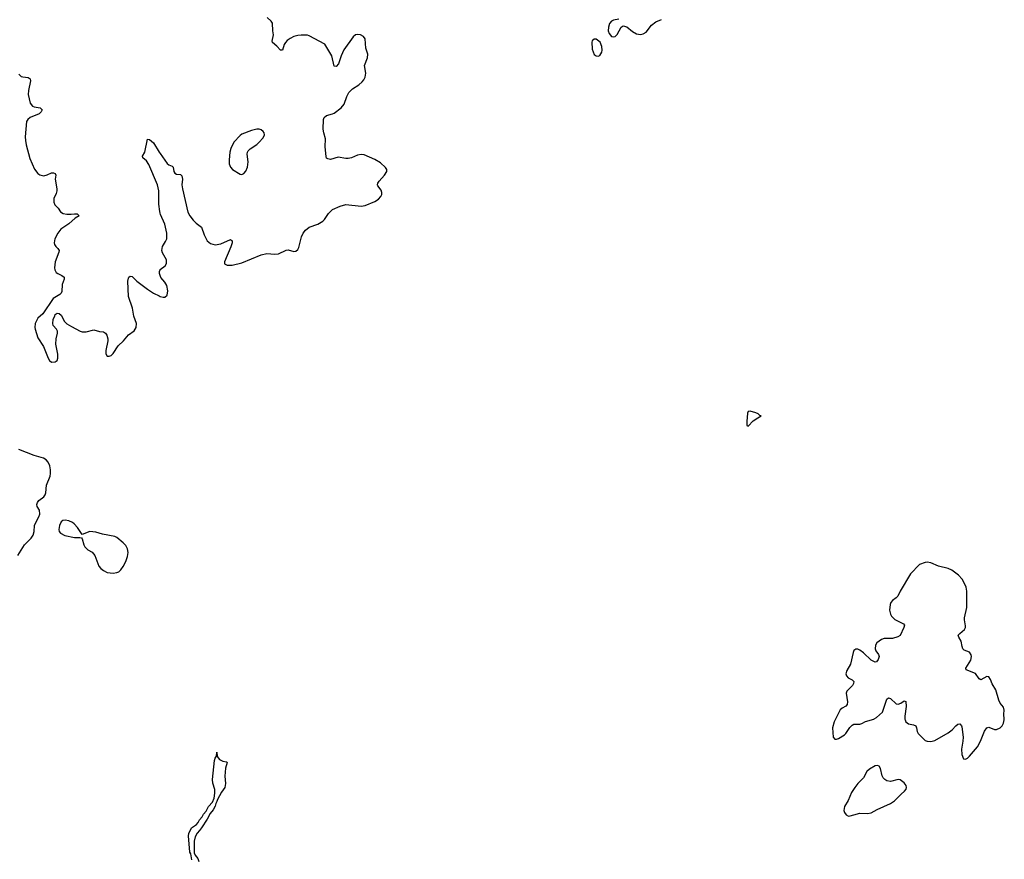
# Model space of a CAD drawing. Header units: inches. Extents: x 1649826 to 1814874, y 507393 to 641959.
# Tile 60 of 131: x 1718540 to 1728772, y 528542 to 537267. Entities that reach past the tile are written whole.
import ezdxf

# ---------------------------------------------------------------- set-up
doc = ezdxf.new("R2010")
doc.units = ezdxf.units.IN
doc.header["$MEASUREMENT"] = 0
for name, color, linetype in [('B7513', 7, 'Continuous'), ('B7522', 7, 'Continuous'), ('B7523', 7, 'Continuous')]:
    doc.layers.add(name, color=color, linetype=linetype)

msp = doc.modelspace()

# ---------------------------------------------------------------- linework, layer by layer
at = {"layer": 'B7513', "color": 6, "elevation": 300}
for points in [[(1718530, 536700), (1718557, 536677), (1718572, 536672), (1718630, 536667), (1718650, 536651), (1718651, 536630), (1718633, 536530), (1718630, 536490), (1718650, 536398), (1718672, 536370), (1718690, 536361), (1718754, 536350), (1718773, 536330), (1718765, 536310), (1718744, 536290), (1718650, 536249), (1718625, 536230), (1718612, 536208), (1718599, 536050), (1718600, 536010), (1718607, 535967), (1718645, 535825), (1718695, 535715), (1718728, 535670), (1718750, 535656), (1718790, 535645), (1718825, 535655), (1718870, 535677), (1718890, 535677), (1718910, 535670), (1718916, 535650), (1718908, 535610), (1718926, 535510), (1718925, 535490), (1718919, 535461), (1718895, 535410), (1718894, 535370), (1718904, 535344), (1718939, 535310), (1718966, 535270), (1718993, 535253), (1719030, 535246), (1719075, 535245), (1719111, 535251), (1719139, 535250), (1719158, 535230), (1719117, 535203), (1719050, 535145), (1718967, 535090), (1718938, 535050), (1718907, 534990), (1718897, 534950), (1718901, 534930), (1718915, 534910), (1718938, 534890), (1718950, 534870), (1718948, 534850), (1718908, 534750), (1718901, 534690), (1718906, 534666), (1718921, 534641), (1718935, 534630), (1718980, 534610), (1719002, 534590), (1719003, 534570), (1718983, 534517), (1718977, 534443), (1718970, 534424), (1718958, 534410), (1718889, 534370), (1718780, 534210), (1718730, 534166), (1718702, 534110), (1718698, 534070), (1718701, 534050), (1718730, 533961), (1718787, 533870), (1718837, 533750), (1718850, 533727), (1718870, 533708), (1718910, 533711), (1718930, 533726), (1718938, 533750), (1718935, 533790), (1718916, 533896), (1718919, 533950), (1718932, 534010), (1718932, 534030), (1718922, 534050), (1718889, 534089), (1718885, 534110), (1718889, 534150), (1718904, 534190), (1718910, 534203), (1718930, 534218), (1718950, 534214), (1718970, 534196), (1719007, 534130), (1719030, 534108), (1719078, 534078), (1719170, 534029), (1719190, 534024), (1719230, 534022), (1719310, 534044), (1719370, 534028), (1719410, 534025), (1719431, 534011), (1719446, 533990), (1719455, 533950), (1719455, 533930), (1719435, 533830), (1719435, 533795), (1719450, 533770), (1719470, 533770), (1719490, 533779), (1719510, 533797), (1719562, 533878), (1719619, 533930), (1719670, 533991), (1719730, 534033), (1719750, 534070), (1719753, 534110), (1719725, 534185), (1719711, 534270), (1719672, 534390), (1719664, 534550), (1719670, 534580), (1719676, 534590), (1719690, 534603), (1719710, 534599), (1719756, 534550), (1719870, 534466), (1719930, 534426), (1719990, 534396), (1720000, 534392)], [(1720000, 535258), (1719995, 535275), (1719987, 535350), (1719985, 535490), (1719973, 535550), (1719883, 535763), (1719859, 535799), (1719821, 535830), (1719815, 535850), (1719841, 535890), (1719870, 536027), (1719890, 536021), (1719930, 535987), (1719991, 535891), (1720000, 535877)], [(1720000, 534609), (1719993, 534630), (1719993, 534650), (1720000, 534669)], [(1718521, 531699), (1718589, 531810), (1718659, 531881), (1718679, 531910), (1718691, 531950), (1718695, 532010), (1718701, 532030), (1718739, 532101), (1718748, 532130), (1718746, 532170), (1718721, 532210), (1718718, 532230), (1718725, 532250), (1718741, 532270), (1718790, 532310), (1718804, 532330), (1718811, 532350), (1718819, 532430), (1718856, 532524), (1718860, 532550), (1718860, 532590), (1718854, 532630), (1718836, 532670), (1718814, 532694), (1718787, 532710), (1718690, 532737), (1718530, 532800)]]:
    msp.add_lwpolyline(points, dxfattribs=at)
msp.add_lwpolyline([(1719013, 532067), (1718990, 532063), (1718973, 532050), (1718955, 532010), (1718948, 531970), (1718951, 531950), (1718963, 531930), (1719010, 531906), (1719110, 531888), (1719167, 531887), (1719182, 531882), (1719190, 531872), (1719206, 531810), (1719218, 531790), (1719250, 531758), (1719293, 531733), (1719321, 531701), (1719364, 531590), (1719384, 531564), (1719410, 531542), (1719450, 531523), (1719510, 531514), (1719550, 531521), (1719570, 531531), (1719590, 531549), (1719616, 531584), (1719644, 531636), (1719662, 531690), (1719666, 531730), (1719659, 531770), (1719642, 531802), (1719617, 531830), (1719550, 531886), (1719530, 531896), (1719402, 531922), (1719330, 531943), (1719270, 531948), (1719190, 531918), (1719142, 531990), (1719107, 532030), (1719090, 532043), (1719050, 532060)], close=True, dxfattribs=at)
at = {"layer": 'B7522', "color": 6}
for points, elevation in [([(1727018, 530000), (1727004, 529970), (1726987, 529910), (1726994, 529810), (1727010, 529790), (1727030, 529790), (1727050, 529798), (1727110, 529835), (1727126, 529850), (1727167, 529913), (1727190, 529935), (1727210, 529945), (1727270, 529948), (1727290, 529954), (1727330, 529973), (1727415, 530000)], 300), ([(1727740, 530000), (1727741, 529990), (1727750, 529972), (1727777, 529950), (1727830, 529940), (1727854, 529930), (1727861, 529910), (1727865, 529870), (1727877, 529850), (1727950, 529778), (1727970, 529769), (1728010, 529766), (1728050, 529778), (1728190, 529856), (1728230, 529888), (1728270, 529930), (1728290, 529945), (1728310, 529950), (1728327, 529930), (1728330, 529919), (1728343, 529810), (1728342, 529770), (1728328, 529688), (1728331, 529631), (1728348, 529588), (1728370, 529583), (1728390, 529593), (1728410, 529614), (1728493, 529710), (1728524, 529770), (1728565, 529875), (1728590, 529909), (1728610, 529915), (1728670, 529892), (1728690, 529891), (1728730, 529907), (1728750, 529928), (1728764, 529956), (1728770, 529990), (1728770, 530000)], 300), ([(1720330, 528538), (1720320, 528600), (1720310, 528616), (1720294, 528786), (1720299, 528810), (1720326, 528870), (1720377, 528903), (1720395, 528925), (1720410, 528952), (1720437, 528983), (1720450, 529010), (1720477, 529043), (1720503, 529090), (1720544, 529136), (1720561, 529179), (1720568, 529230), (1720568, 529268), (1720548, 529332), (1720545, 529370), (1720565, 529570), (1720570, 529595), (1720587, 529613), (1720590, 529654), (1720594, 529610), (1720618, 529578), (1720650, 529562), (1720690, 529555), (1720695, 529550), (1720678, 529490), (1720672, 529408), (1720678, 529330), (1720673, 529290), (1720639, 529241), (1720596, 529164), (1720590, 529142), (1720577, 529123), (1720570, 529093), (1720550, 529058), (1720520, 529020), (1720490, 528959), (1720430, 528868), (1720410, 528840), (1720385, 528815), (1720364, 528776), (1720352, 528730), (1720355, 528610), (1720365, 528585), (1720390, 528550), (1720401, 528521)], 200)]:
    msp.add_lwpolyline(points, dxfattribs=dict(at, elevation=elevation))
at = {"layer": 'B7522', "color": 6, "elevation": 300}
msp.add_lwpolyline([(1727456, 529516), (1727430, 529512), (1727370, 529478), (1727345, 529455), (1727309, 529390), (1727250, 529330), (1727218, 529290), (1727184, 529236), (1727148, 529152), (1727110, 529090), (1727104, 529050), (1727110, 529030), (1727130, 529003), (1727152, 528992), (1727170, 528993), (1727210, 529006), (1727270, 529021), (1727350, 529018), (1727390, 529025), (1727450, 529059), (1727590, 529121), (1727632, 529150), (1727700, 529220), (1727736, 529250), (1727752, 529270), (1727756, 529290), (1727751, 529311), (1727730, 529337), (1727690, 529367), (1727668, 529372), (1727590, 529350), (1727550, 529357), (1727530, 529370), (1727513, 529390), (1727504, 529410), (1727486, 529486), (1727470, 529509)], close=True, dxfattribs=at)
at = {"layer": 'B7523', "color": 6, "elevation": 300}
for points in [[(1720000, 535877), (1720073, 535773), (1720090, 535758), (1720125, 535745), (1720135, 535735), (1720141, 535690), (1720151, 535671), (1720170, 535661), (1720210, 535658), (1720224, 535644), (1720231, 535611), (1720227, 535550), (1720231, 535510), (1720288, 535268), (1720308, 535228), (1720343, 535183), (1720373, 535153), (1720431, 535111), (1720459, 535030), (1720490, 534970), (1720523, 534943), (1720570, 534929), (1720630, 534938), (1720730, 534984), (1720749, 534970), (1720748, 534950), (1720734, 534906), (1720669, 534750), (1720669, 534729), (1720696, 534716), (1720750, 534716), (1720850, 534740), (1721050, 534823), (1721110, 534838), (1721190, 534831), (1721230, 534835), (1721310, 534872), (1721330, 534875), (1721390, 534857), (1721410, 534860), (1721430, 534878), (1721441, 534899), (1721468, 535012), (1721487, 535050), (1721510, 535079), (1721550, 535110), (1721639, 535141), (1721690, 535174), (1721708, 535192), (1721750, 535252), (1721790, 535294), (1721870, 535330), (1721930, 535345), (1722090, 535331), (1722130, 535336), (1722230, 535378), (1722270, 535403), (1722293, 535430), (1722303, 535450), (1722305, 535470), (1722296, 535496), (1722261, 535541), (1722258, 535550), (1722263, 535570), (1722275, 535590), (1722331, 535650), (1722355, 535690), (1722355, 535710), (1722343, 535730), (1722290, 535778), (1722230, 535815), (1722121, 535861), (1722090, 535866), (1722050, 535860), (1721987, 535833), (1721955, 535825), (1721930, 535825), (1721850, 535839), (1721770, 535815), (1721741, 535821), (1721729, 535829), (1721725, 535845), (1721715, 535945), (1721718, 536030), (1721701, 536090), (1721695, 536130), (1721698, 536230), (1721704, 536250), (1721730, 536272), (1721790, 536288), (1721810, 536297), (1721882, 536350), (1721912, 536390), (1721939, 536470), (1721962, 536510), (1722000, 536550), (1722064, 536590), (1722100, 536620), (1722117, 536643), (1722130, 536670), (1722137, 536710), (1722124, 536790), (1722155, 536870), (1722157, 536910), (1722138, 536970), (1722129, 537069), (1722113, 537093), (1722081, 537110), (1722050, 537114), (1722030, 537108), (1722005, 537090), (1721910, 536955), (1721882, 536890), (1721854, 536810), (1721830, 536780), (1721810, 536785), (1721785, 536890), (1721711, 537011), (1721550, 537098), (1721530, 537105), (1721467, 537107), (1721430, 537103), (1721390, 537092), (1721350, 537072), (1721319, 537050), (1721301, 537030), (1721289, 537010), (1721270, 536951), (1721250, 536949), (1721213, 536993), (1721167, 537030), (1721163, 537043), (1721179, 537110), (1721172, 537150), (1721169, 537230), (1721155, 537250), (1721113, 537290)], [(1724766, 537274), (1724710, 537262), (1724690, 537250), (1724670, 537227), (1724658, 537190), (1724656, 537150), (1724665, 537125), (1724690, 537093), (1724710, 537088), (1724730, 537094), (1724750, 537114), (1724790, 537191), (1724810, 537203), (1724850, 537192), (1724910, 537143), (1724950, 537119), (1724990, 537112), (1725021, 537119), (1725050, 537138), (1725106, 537210), (1725150, 537244), (1725210, 537269)], [(1720000, 534669), (1720000, 534670), (1720051, 534709), (1720067, 534733), (1720065, 534770), (1720023, 534843), (1720018, 534870), (1720026, 534910), (1720057, 534963), (1720068, 534990), (1720071, 535050), (1720050, 535142), (1720004, 535244), (1720000, 535258)], [(1720000, 534392), (1720030, 534382), (1720050, 534383), (1720074, 534406), (1720080, 534450), (1720070, 534504), (1720050, 534541), (1720007, 534587), (1720000, 534609)], [(1728770, 530000), (1728768, 530052), (1728772, 530092), (1728763, 530123), (1728730, 530165), (1728715, 530195), (1728683, 530303), (1728647, 530367), (1728629, 530410), (1728610, 530437), (1728590, 530442), (1728528, 530408), (1728510, 530416), (1728472, 530472), (1728376, 530510), (1728374, 530530), (1728423, 530610), (1728431, 530650), (1728428, 530668), (1728410, 530694), (1728355, 530715), (1728341, 530730), (1728333, 530753), (1728325, 530810), (1728298, 530850), (1728294, 530870), (1728311, 530890), (1728358, 530930), (1728369, 530951), (1728370, 530970), (1728358, 531030), (1728358, 531050), (1728382, 531158), (1728383, 531330), (1728375, 531370), (1728360, 531410), (1728333, 531453), (1728296, 531496), (1728228, 531548), (1728190, 531563), (1728090, 531587), (1728010, 531623), (1727970, 531630), (1727950, 531628), (1727890, 531607), (1727798, 531510), (1727690, 531328), (1727665, 531275), (1727650, 531259), (1727609, 531230), (1727594, 531210), (1727586, 531190), (1727578, 531130), (1727588, 531090), (1727599, 531070), (1727634, 531034), (1727725, 530990), (1727735, 530975), (1727729, 530950), (1727691, 530869), (1727667, 530853), (1727610, 530836), (1727522, 530838), (1727495, 530825), (1727449, 530791), (1727434, 530766), (1727430, 530730), (1727438, 530710), (1727466, 530670), (1727472, 530650), (1727463, 530617), (1727445, 530595), (1727430, 530592), (1727390, 530610), (1727310, 530687), (1727270, 530717), (1727250, 530725), (1727230, 530726), (1727209, 530711), (1727201, 530690), (1727173, 530570), (1727135, 530505), (1727127, 530470), (1727133, 530450), (1727148, 530428), (1727190, 530406), (1727209, 530390), (1727206, 530370), (1727193, 530347), (1727136, 530290), (1727129, 530270), (1727143, 530177), (1727139, 530150), (1727125, 530135), (1727086, 530114), (1727065, 530095), (1727018, 530000)], [(1727415, 530000), (1727419, 530001), (1727444, 530016), (1727507, 530073), (1727550, 530205), (1727570, 530220), (1727590, 530212), (1727650, 530159), (1727670, 530154), (1727696, 530164), (1727730, 530188), (1727750, 530181), (1727752, 530130), (1727737, 530030), (1727740, 530000)]]:
    msp.add_lwpolyline(points, dxfattribs=at)
at = {"layer": 'B7523', "color": 6}
for points, elevation in [([(1724510, 537064), (1724491, 537049), (1724486, 537034), (1724490, 536962), (1724510, 536907), (1724530, 536891), (1724550, 536888), (1724570, 536896), (1724589, 536930), (1724592, 536950), (1724589, 536990), (1724574, 537034), (1724530, 537063)], 300), ([(1721005, 536130), (1720950, 536116), (1720850, 536076), (1720830, 536063), (1720766, 535994), (1720733, 535930), (1720723, 535890), (1720716, 535810), (1720718, 535770), (1720730, 535736), (1720751, 535711), (1720830, 535661), (1720850, 535659), (1720870, 535670), (1720890, 535692), (1720907, 535733), (1720914, 535790), (1720905, 535870), (1720908, 535890), (1720916, 535904), (1720936, 535924), (1721005, 535970), (1721027, 535990), (1721070, 536040), (1721083, 536070), (1721081, 536090), (1721070, 536106), (1721050, 536122), (1721030, 536130)], 400), ([(1726130, 533200), (1726110, 533197), (1726103, 533177), (1726095, 533090), (1726098, 533050), (1726110, 533043), (1726163, 533097), (1726210, 533131), (1726246, 533150), (1726230, 533155), (1726215, 533170), (1726190, 533182)], 300)]:
    msp.add_lwpolyline(points, close=True, dxfattribs=dict(at, elevation=elevation))

doc.saveas('drawing.dxf')
